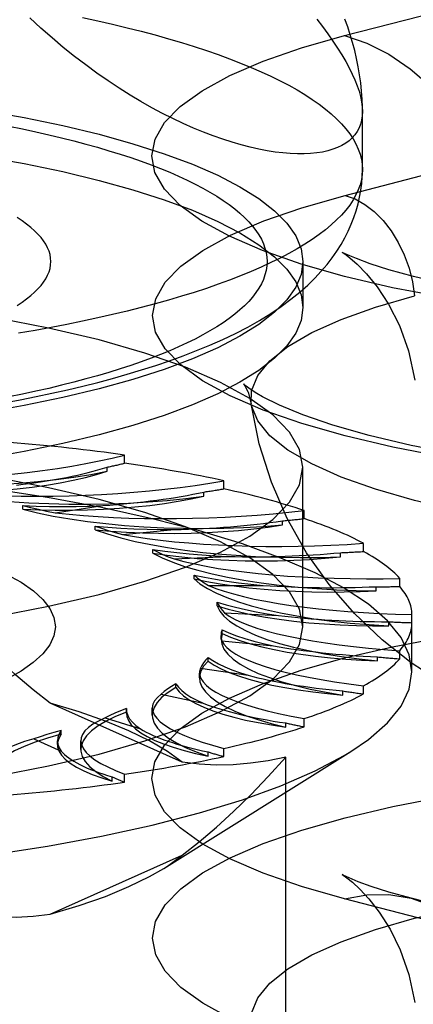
# Model space of a CAD drawing. Header units: inches. Extents: x 0 to 212, y 0 to 138.
# Tile 158 of 256: x 45.073 to 45.321, y 99.492 to 100.111. Entities that reach past the tile are written whole.
import ezdxf

# ---------------------------------------------------------------- set-up
doc = ezdxf.new("R2010")
doc.units = ezdxf.units.IN
doc.header["$LTSCALE"] = 11.6875
doc.header["$MEASUREMENT"] = 0
doc.linetypes.add('HIDDEN', pattern=[0.2, 0.1, -0.1])
doc.layers.get('0').update_dxf_attribs({"linetype": 'CONTINUOUS'})
doc.layers.add('DEFAULT_2', color=8, linetype='HIDDEN')

msp = doc.modelspace()

# ---------------------------------------------------------------- linework, layer by layer
at = {"color": 7, "linetype": 'Continuous'}
for p, q in [((45.2885, 100.01695), (45.2885, 100.05348)), ((45.251, 99.94141), (45.251, 99.93002))]:
    msp.add_line(p, q, dxfattribs=at)
for points in [[(45.2885, 100.05348), (45.28837, 100.05066), (45.28798, 100.04799), (45.28732, 100.04545), (45.28641, 100.04307), (45.28523, 100.04083), (45.2838, 100.03874), (45.28211, 100.03681), (45.28017, 100.03504), (45.27798, 100.03343), (45.27554, 100.03198), (45.27286, 100.0307), (45.26993, 100.0296), (45.26677, 100.02866), (45.26338, 100.02791), (45.25976, 100.02733), (45.25592, 100.02694), (45.25186, 100.02674), (45.24759, 100.02673), (45.24312, 100.02692), (45.23844, 100.02731), (45.23357, 100.0279), (45.22852, 100.0287), (45.22329, 100.02971), (45.21788, 100.03093), (45.21231, 100.03238), (45.20658, 100.03404), (45.2007, 100.03593), (45.19468, 100.03805), (45.18852, 100.04041), (45.18223, 100.043), (45.17582, 100.04583), (45.16931, 100.04891), (45.1627, 100.05223), (45.156, 100.0558), (45.14921, 100.05963), (45.14236, 100.06372), (45.13544, 100.06807), (45.12847, 100.07268), (45.12146, 100.07755), (45.11443, 100.08269), (45.10738, 100.08809), (45.10033, 100.09376), (45.09329, 100.09971), (45.08625, 100.10593), (45.07925, 100.11242)], [(45.2885, 100.05348), (45.28848, 100.05615), (45.2883, 100.0612), (45.28795, 100.06627), (45.28743, 100.07137), (45.28674, 100.07648), (45.28588, 100.0816), (45.28485, 100.08671), (45.28366, 100.09178), (45.28233, 100.0968), (45.28086, 100.10172), (45.27926, 100.1066), (45.27752, 100.11144)], [(45.06301, 99.87007), (45.07321, 99.87198), (45.08327, 99.87399), (45.09319, 99.87608), (45.10296, 99.87827), (45.11258, 99.88055), (45.12206, 99.88293), (45.13139, 99.88542), (45.14056, 99.88802), (45.14959, 99.89073), (45.15846, 99.89356), (45.1672, 99.89653), (45.17578, 99.89963), (45.18423, 99.9029), (45.19252, 99.90633), (45.20065, 99.90995), (45.20859, 99.91376), (45.21633, 99.91778), (45.22376, 99.92196), (45.23084, 99.92631), (45.23747, 99.93077), (45.24356, 99.93525), (45.24912, 99.93974), (45.25412, 99.94417), (45.25862, 99.94855), (45.26265, 99.95286), (45.26628, 99.95712), (45.26954, 99.96135), (45.27248, 99.96555), (45.27513, 99.96976), (45.27751, 99.97396), (45.27963, 99.97817), (45.28151, 99.9824), (45.28315, 99.98663), (45.28457, 99.99089), (45.28577, 99.99519), (45.28676, 99.99951), (45.28752, 100.00384), (45.28806, 100.00818), (45.28839, 100.01256), (45.2885, 100.01695)], [(45.2885, 100.01695), (45.28834, 100.01373), (45.28785, 100.01052), (45.28704, 100.0073), (45.2859, 100.0041), (45.28444, 100.0009), (45.28265, 99.99772), (45.28055, 99.99455), (45.27812, 99.99139), (45.27538, 99.98825), (45.27231, 99.98513), (45.26894, 99.98203), (45.26525, 99.97896), (45.26125, 99.97591), (45.25695, 99.97289), (45.25234, 99.9699), (45.24743, 99.96695), (45.24223, 99.96402), (45.23673, 99.96114), (45.23094, 99.95829), (45.22486, 99.95548), (45.2185, 99.95272), (45.21187, 99.94999), (45.20496, 99.94732), (45.19778, 99.94469), (45.19034, 99.94211), (45.18264, 99.93958), (45.17469, 99.93711), (45.16649, 99.93469), (45.15805, 99.93232), (45.14938, 99.93002), (45.14047, 99.92777), (45.13134, 99.92559), (45.12199, 99.92347), (45.11243, 99.92141), (45.10266, 99.91942), (45.0927, 99.91749), (45.08254, 99.91563), (45.0722, 99.91385)], [(45.251, 99.93002), (45.24988, 99.92194), (45.24655, 99.9139), (45.241, 99.90595), (45.23328, 99.89812), (45.22341, 99.89045), (45.21146, 99.88298), (45.19748, 99.87575), (45.18155, 99.8688), (45.16373, 99.86216), (45.14414, 99.85587), (45.12286, 99.84995), (45.1, 99.84444), (45.07568, 99.83937), (45.05003, 99.83476), (45.02317, 99.83064), (44.99524, 99.82702), (44.96639, 99.82392)], [(45.23579, 99.92964), (45.23328, 99.92709), (45.22341, 99.91942), (45.21146, 99.91196), (45.19748, 99.90473), (45.18155, 99.89778), (45.16373, 99.89114), (45.14414, 99.88484), (45.12286, 99.87893), (45.1, 99.87342), (45.07568, 99.86835), (45.05003, 99.86374), (45.02317, 99.85961), (44.99524, 99.85599), (44.96639, 99.8529)]]:
    msp.add_lwpolyline(points, dxfattribs=at)
at = {"layer": 'DEFAULT_2', "color": 8, "linetype": 'HIDDEN'}
for p, q in [((45.27729, 100.10117), (45.51024, 100.16146)), ((47.376, 100.09427), (43.1975, 100.09427)), ((45.27759, 100.00064), (45.51055, 100.06093)), ((45.251, 99.95899), (45.251, 99.94141)), ((45.13888, 99.83205), (45.13888, 99.8372)), ((45.12783, 99.82697), (45.12783, 99.82954)), ((45.251, 99.7291), (45.251, 99.82956)), ((45.20127, 99.81591), (45.20127, 99.82105)), ((45.18869, 99.81136), (45.18869, 99.81393)), ((45.07481, 99.80304), (45.07481, 99.80538)), ((45.09524, 99.80092), (45.12514, 99.80539)), ((45.25189, 99.7972), (45.25189, 99.80234)), ((45.23815, 99.79325), (45.23815, 99.79582)), ((45.12042, 99.79018), (45.12042, 99.79251)), ((45.13755, 99.7872), (45.16999, 99.79026)), ((45.28918, 99.7765), (45.28918, 99.78164)), ((45.15671, 99.77545), (45.15671, 99.77779)), ((45.27471, 99.77319), (45.27471, 99.77576)), ((45.17001, 99.77179), (45.20401, 99.77334)), ((45.18257, 99.75933), (45.18257, 99.76166)), ((45.31201, 99.75444), (45.31201, 99.75958)), ((45.19164, 99.75516), (45.22616, 99.75516)), ((45.29725, 99.75179), (45.29725, 99.75436)), ((45.19721, 99.74228), (45.19721, 99.74462)), ((47.251, 99.73916), (43.1975, 99.73916)), ((45.20178, 99.7378), (45.23577, 99.73625)), ((45.30509, 99.7297), (45.30509, 99.73227)), ((45.3197, 99.70075), (45.3197, 99.73683)), ((45.20019, 99.72484), (45.19959, 99.72125)), ((45.20019, 99.72484), (45.20019, 99.72717)), ((45.19959, 99.72126), (45.19959, 99.7236)), ((45.20012, 99.72026), (45.23256, 99.7172)), ((43.1975, 99.71224), (47.251, 99.71224)), ((45.31201, 99.70894), (45.31201, 99.71408)), ((45.19143, 99.70752), (45.19143, 99.70986)), ((45.298, 99.7076), (45.298, 99.71017)), ((45.18603, 99.69691), (45.18603, 99.7)), ((45.18671, 99.70305), (45.21661, 99.69858)), ((45.17118, 99.69086), (45.17118, 99.6932)), ((45.27619, 99.68615), (45.27619, 99.68872)), ((45.28918, 99.68688), (45.28918, 99.69202)), ((45.16197, 99.68671), (45.18841, 99.68096)), ((45.17513, 99.64385), (45.09212, 99.68107)), ((45.14004, 99.67476), (45.14006, 99.67771)), ((45.14007, 99.6777), (45.14005, 99.67709)), ((45.14006, 99.67537), (45.14005, 99.67476)), ((45.15633, 99.67354), (45.15633, 99.67795)), ((45.12663, 99.67173), (45.14882, 99.66488)), ((45.25189, 99.66618), (45.25189, 99.67132)), ((45.09903, 99.66151), (45.09903, 99.66385)), ((45.24031, 99.66601), (45.24031, 99.66858)), ((45.08178, 99.65856), (45.09905, 99.65082)), ((45.0966, 99.65501), (45.0966, 99.65735)), ((45.11141, 99.65185), (45.11141, 99.65742)), ((45.16352, 99.5771), (45.28117, 99.65062)), ((45.19147, 99.64779), (45.19147, 99.65036)), ((45.20127, 99.64748), (45.20127, 99.65262)), ((45.24033, 99.33437), (45.24033, 99.64707)), ((45.13115, 99.63204), (45.13115, 99.63461)), ((45.13888, 99.63133), (45.13888, 99.63647)), ((45.09212, 99.54818), (45.17513, 99.5854)), ((45.51024, 99.49766), (45.27729, 99.55795)), ((45.55208, 99.49802), (45.31913, 99.55831))]:
    msp.add_line(p, q, dxfattribs=at)
for points in [[(45.11243, 100.11249), (45.12199, 100.11043), (45.13134, 100.10831), (45.14047, 100.10613), (45.14938, 100.10388), (45.15805, 100.10158), (45.16649, 100.09921), (45.17469, 100.09679), (45.18264, 100.09432), (45.19034, 100.09179), (45.19778, 100.08921), (45.20496, 100.08658), (45.21187, 100.08391), (45.2185, 100.08119), (45.22486, 100.07842), (45.23094, 100.07561), (45.23673, 100.07276), (45.24223, 100.06988), (45.24743, 100.06695), (45.25234, 100.064), (45.25695, 100.06101), (45.26125, 100.05799), (45.26525, 100.05494), (45.26894, 100.05187), (45.27231, 100.04877), (45.27538, 100.04565), (45.27812, 100.04251), (45.28055, 100.03935), (45.28265, 100.03618), (45.28444, 100.033), (45.2859, 100.0298), (45.28704, 100.0266), (45.28785, 100.02338), (45.28834, 100.02017), (45.2885, 100.01695)], [(45.25976, 100.11156), (45.26338, 100.10681), (45.26677, 100.10218), (45.26993, 100.09767), (45.27286, 100.09329), (45.27554, 100.08903), (45.27798, 100.08489), (45.28017, 100.08089), (45.28211, 100.077), (45.2838, 100.07325), (45.28523, 100.06962), (45.28641, 100.06613), (45.28732, 100.06276), (45.28798, 100.05953), (45.28837, 100.05644), (45.2885, 100.05348)], [(45.3401, 99.93626), (45.30744, 99.94253), (45.27729, 99.9496), (45.24998, 99.9574), (45.22574, 99.96586), (45.20485, 99.97489), (45.18746, 99.98441), (45.17379, 99.99432), (45.16391, 100.00453), (45.15798, 100.01495), (45.156, 100.02546), (45.15804, 100.03598), (45.16403, 100.04639), (45.17396, 100.0566), (45.18768, 100.0665), (45.20517, 100.07602), (45.22609, 100.08505), (45.25009, 100.09341), (45.27729, 100.10117)], [(45.27729, 100.10117), (45.29132, 100.09639), (45.30516, 100.0894), (45.31861, 100.08028), (45.33146, 100.06917), (45.34355, 100.05623), (45.3547, 100.04163), (45.36475, 100.0256), (45.37356, 100.00834), (45.38101, 99.99012), (45.38698, 99.97118), (45.3914, 99.9518)], [(44.8135, 100.07223), (44.84479, 100.07194), (44.87576, 100.07108), (44.9065, 100.06964), (44.93676, 100.06764), (44.96639, 100.06509), (44.99524, 100.062), (45.02317, 100.05838), (45.05003, 100.05425), (45.07568, 100.04964), (45.1, 100.04457), (45.12286, 100.03906), (45.14414, 100.03315), (45.16373, 100.02685), (45.18155, 100.02021), (45.19748, 100.01326), (45.21146, 100.00603), (45.22341, 99.99857), (45.23328, 99.9909), (45.241, 99.98306), (45.24655, 99.97511), (45.24988, 99.96707), (45.251, 99.95899)], [(44.8135, 100.04325), (44.84479, 100.04296), (44.87576, 100.0421), (44.9065, 100.04066), (44.93676, 100.03866), (44.96639, 100.03611), (44.99524, 100.03302), (45.02317, 100.0294), (45.05003, 100.02528), (45.07568, 100.02066), (45.1, 100.01559), (45.12286, 100.01008), (45.14414, 100.00417), (45.16373, 99.99787), (45.18155, 99.99124), (45.19748, 99.98428), (45.21146, 99.97706), (45.22341, 99.96959), (45.23328, 99.96192), (45.241, 99.95409), (45.24655, 99.94613), (45.24988, 99.9381), (45.251, 99.93002)], [(45.06614, 100.04421), (45.07467, 100.04247), (45.08302, 100.04067), (45.09119, 100.03882), (45.09917, 100.03691), (45.10695, 100.03495), (45.11453, 100.03293), (45.1219, 100.03087), (45.12907, 100.02875), (45.13602, 100.02659), (45.14274, 100.02438), (45.14924, 100.02213), (45.15551, 100.01983), (45.16155, 100.01749), (45.16735, 100.01512), (45.1729, 100.0127), (45.17821, 100.01025), (45.18327, 100.00776), (45.18807, 100.00524), (45.19262, 100.00268), (45.19691, 100.0001), (45.20094, 99.99749), (45.2047, 99.99485), (45.20819, 99.99219), (45.21141, 99.9895), (45.21436, 99.98679), (45.21703, 99.98407), (45.21943, 99.98133), (45.22155, 99.97857), (45.22339, 99.9758), (45.22495, 99.97301), (45.22623, 99.97022), (45.22722, 99.96742), (45.22793, 99.96462), (45.22836, 99.96181), (45.2285, 99.95899), (45.22836, 99.95618), (45.22793, 99.95337), (45.22722, 99.95057), (45.22623, 99.94777), (45.22495, 99.94498), (45.22339, 99.94219), (45.22155, 99.93942), (45.21943, 99.93666), (45.21703, 99.93392), (45.21436, 99.9312), (45.21141, 99.92849), (45.20819, 99.9258), (45.2047, 99.92314), (45.20094, 99.9205), (45.19691, 99.91789), (45.19262, 99.91531), (45.18807, 99.91275), (45.18327, 99.91023), (45.17821, 99.90774), (45.1729, 99.90529), (45.16735, 99.90287), (45.16155, 99.9005), (45.15551, 99.89816), (45.14924, 99.89586), (45.14274, 99.89361), (45.13602, 99.8914), (45.12907, 99.88924), (45.12191, 99.88712), (45.11453, 99.88506), (45.10695, 99.88304), (45.09917, 99.88108), (45.09119, 99.87917), (45.08302, 99.87732), (45.07467, 99.87552), (45.06614, 99.87378)], [(45.34034, 99.8359), (45.30771, 99.84216), (45.27759, 99.84922), (45.25032, 99.85702), (45.22611, 99.86546), (45.20524, 99.87449), (45.18786, 99.88399), (45.1742, 99.8939), (45.16434, 99.9041), (45.15841, 99.9145), (45.15643, 99.92501), (45.15847, 99.93551), (45.16445, 99.94591), (45.17437, 99.95611), (45.18808, 99.966), (45.20555, 99.97551), (45.22645, 99.98453), (45.25043, 99.99288), (45.27759, 100.00064)], [(45.27759, 100.00064), (45.2839, 99.99839), (45.29007, 99.99495), (45.29599, 99.99039), (45.30154, 99.98481), (45.30659, 99.97832), (45.31105, 99.97105), (45.31483, 99.96315), (45.31784, 99.95478), (45.32004, 99.94611), (45.32136, 99.93733)], [(45.07133, 99.93141), (45.07443, 99.93343), (45.07729, 99.93548), (45.07991, 99.93755), (45.08229, 99.93964), (45.08442, 99.94174), (45.08631, 99.94387), (45.08795, 99.946), (45.08933, 99.94815), (45.09047, 99.95031), (45.09136, 99.95247), (45.09199, 99.95464), (45.09237, 99.95682), (45.0925, 99.959), (45.09237, 99.96117), (45.09199, 99.96335), (45.09136, 99.96552), (45.09047, 99.96769), (45.08933, 99.96984), (45.08794, 99.97199), (45.08631, 99.97413), (45.08442, 99.97625), (45.08229, 99.97836), (45.07991, 99.98044), (45.07729, 99.98251), (45.07443, 99.98456), (45.07133, 99.98659)], [(45.2805, 99.96256), (45.27915, 99.96317), (45.27627, 99.96456), (45.27581, 99.96481), (45.27739, 99.96377), (45.28062, 99.96133), (45.2853, 99.95724), (45.29114, 99.95124), (45.29781, 99.94302), (45.30492, 99.93217), (45.31174, 99.9187), (45.31751, 99.90271), (45.32152, 99.88428)], [(45.82108, 99.94996), (45.8017, 99.94535), (45.77901, 99.94081), (45.75297, 99.9365), (45.72404, 99.93261), (45.69272, 99.92931), (45.65945, 99.92673), (45.6248, 99.92495), (45.58928, 99.92402), (45.55345, 99.92399), (45.51788, 99.92485), (45.48309, 99.92658), (45.44966, 99.92912), (45.41807, 99.93238), (45.38891, 99.93625), (45.36257, 99.94056), (45.33966, 99.9451), (45.32062, 99.94958), (45.30523, 99.95381), (45.29336, 99.95761), (45.28474, 99.96079), (45.2805, 99.96256)], [(45.251, 99.95899), (45.24988, 99.95092), (45.24655, 99.94288), (45.241, 99.93493), (45.23579, 99.92964)], [(45.251, 99.82956), (45.24888, 99.84066), (45.24259, 99.85165), (45.23215, 99.86243), (45.2177, 99.87289), (45.19933, 99.88294), (45.17727, 99.89247), (45.15168, 99.90139), (45.12286, 99.90963), (45.09104, 99.91709), (45.05656, 99.92371), (45.01973, 99.92942), (44.98092, 99.93417), (44.9405, 99.93791), (44.89885, 99.94062), (44.85659, 99.94224), (44.8135, 99.94279)], [(45.21857, 99.86952), (45.21881, 99.87771), (45.22266, 99.88719), (45.23031, 99.89651), (45.24169, 99.90557), (45.25667, 99.91428), (45.27508, 99.92253), (45.29672, 99.93024), (45.32136, 99.93733)], [(45.22212, 99.87592), (45.21853, 99.87822), (45.21475, 99.88107), (45.21366, 99.88209), (45.21457, 99.88085), (45.21668, 99.8767), (45.21857, 99.86952)], [(45.84695, 99.84936), (45.82046, 99.84312), (45.79091, 99.83741), (45.75849, 99.83232), (45.72366, 99.82799), (45.68693, 99.82454), (45.64874, 99.82203), (45.60957, 99.8205), (45.56992, 99.81999), (45.53026, 99.82051), (45.49109, 99.82205), (45.45288, 99.82457), (45.41613, 99.82804), (45.38128, 99.83238), (45.34884, 99.83749), (45.31918, 99.84325), (45.29279, 99.84948), (45.26995, 99.85598), (45.25106, 99.86246), (45.23632, 99.86855), (45.22555, 99.87394), (45.22212, 99.87592)], [(45.81885, 99.80857), (45.79149, 99.80219), (45.7617, 99.79659), (45.72981, 99.79182), (45.69617, 99.78795), (45.66115, 99.785), (45.62513, 99.78302), (45.58852, 99.78202), (45.55169, 99.78202), (45.51507, 99.78302), (45.47906, 99.785), (45.44404, 99.78795), (45.4104, 99.79182), (45.37851, 99.79659), (45.34872, 99.80219), (45.32136, 99.80857), (45.29672, 99.81565), (45.27508, 99.82336), (45.25667, 99.83161), (45.24169, 99.84032), (45.23031, 99.84938), (45.22266, 99.8587), (45.21881, 99.86818), (45.21857, 99.86952)], [(45.33677, 99.69494), (45.31917, 99.70653), (45.30099, 99.72081), (45.28351, 99.73738), (45.2676, 99.75568), (45.25341, 99.77573), (45.24127, 99.79721), (45.23129, 99.8201), (45.22365, 99.8443), (45.21857, 99.86952)], [(45.251, 99.7291), (45.24888, 99.7402), (45.24259, 99.7512), (45.23215, 99.76197), (45.2177, 99.77244), (45.19933, 99.78248), (45.17727, 99.79201), (45.15168, 99.80094), (45.12286, 99.80917), (45.09104, 99.81663), (45.05656, 99.82325), (45.01973, 99.82896), (44.98092, 99.83372), (44.9405, 99.83746), (44.89885, 99.84016), (44.85659, 99.84178), (44.8135, 99.84234)], [(45.3197, 99.70075), (45.31797, 99.71157), (45.3128, 99.72232), (45.30421, 99.73292), (45.29228, 99.7433), (45.27707, 99.75338), (45.25869, 99.76311), (45.23728, 99.77241), (45.21297, 99.78123), (45.18593, 99.78949), (45.15634, 99.79715), (45.12442, 99.80414), (45.09037, 99.81044), (45.05443, 99.81598), (45.01684, 99.82074), (44.97786, 99.82467), (44.93777, 99.82776), (44.89682, 99.82998), (44.8553, 99.83132), (44.8135, 99.83177)], [(44.8135, 99.71633), (44.85659, 99.71688), (44.89885, 99.7185), (44.9405, 99.72121), (44.98092, 99.72495), (45.01973, 99.7297), (45.05656, 99.73541), (45.09104, 99.74203), (45.12286, 99.74949), (45.15168, 99.75773), (45.17727, 99.76665), (45.19933, 99.77618), (45.2177, 99.78623), (45.23215, 99.79669), (45.24259, 99.80747), (45.24888, 99.81846), (45.251, 99.82956)], [(44.9614, 99.82172), (44.97308, 99.82045), (44.98504, 99.81944), (44.99731, 99.81867), (45.00978, 99.81816), (45.02236, 99.81791), (45.03498, 99.81791), (45.04756, 99.81818), (45.06001, 99.8187), (45.07227, 99.81948), (45.08424, 99.82051), (45.09586, 99.82179), (45.10705, 99.82329), (45.1177, 99.82502), (45.12783, 99.82697)], [(45.02126, 99.81367), (45.03153, 99.81372), (45.04168, 99.81398), (45.05175, 99.81445), (45.06165, 99.81512), (45.07131, 99.81598), (45.08069, 99.81704), (45.08972, 99.81828), (45.09835, 99.8197), (45.10652, 99.82129), (45.1142, 99.82304), (45.12129, 99.82493), (45.12783, 99.82697)], [(45.02126, 99.81367), (45.03192, 99.81189), (45.04302, 99.81036), (45.05459, 99.80905), (45.06652, 99.80799), (45.07874, 99.80717), (45.09117, 99.80661), (45.10374, 99.80631), (45.11636, 99.80626), (45.12895, 99.80648), (45.14143, 99.80696), (45.15373, 99.80769), (45.16576, 99.80867), (45.1774, 99.80989), (45.18869, 99.81136)], [(45.07481, 99.80304), (45.08496, 99.80264), (45.09513, 99.80244), (45.10536, 99.80245), (45.11556, 99.80266), (45.12566, 99.80308), (45.1356, 99.80369), (45.14533, 99.80451), (45.15478, 99.80552), (45.1639, 99.80672), (45.17263, 99.8081), (45.18088, 99.80964), (45.18869, 99.81136)], [(45.07483, 99.80538), (45.08319, 99.80503), (45.09158, 99.80482), (45.1, 99.80475), (45.10842, 99.80483), (45.11679, 99.80504), (45.12514, 99.80539)], [(45.07483, 99.80538), (45.07966, 99.80418), (45.08468, 99.80304), (45.08987, 99.80195), (45.09524, 99.80092)], [(45.07481, 99.80304), (45.08412, 99.80082), (45.09402, 99.79881), (45.10453, 99.797), (45.11557, 99.79542), (45.12706, 99.79406), (45.13893, 99.79295), (45.1511, 99.79209), (45.1635, 99.79148), (45.17604, 99.79113), (45.18866, 99.79104), (45.20126, 99.7912), (45.21377, 99.79163), (45.22605, 99.79231), (45.23815, 99.79325)], [(45.12042, 99.79018), (45.13015, 99.78932), (45.14003, 99.78867), (45.15011, 99.78821), (45.16029, 99.78797), (45.17052, 99.78792), (45.18073, 99.78809), (45.19085, 99.78845), (45.20084, 99.78902), (45.21062, 99.7898), (45.22014, 99.79076), (45.22931, 99.79191), (45.23815, 99.79325)], [(45.12042, 99.79018), (45.1281, 99.78757), (45.1365, 99.78514), (45.14564, 99.78289), (45.15544, 99.78083), (45.16585, 99.77899), (45.17679, 99.77736), (45.1882, 99.77596), (45.2, 99.7748), (45.21212, 99.77389), (45.22448, 99.77324), (45.23701, 99.77283), (45.24961, 99.77269), (45.26216, 99.77281), (45.27471, 99.77319)], [(45.12044, 99.79251), (45.12439, 99.79111), (45.12856, 99.78976), (45.13295, 99.78846), (45.13755, 99.7872)], [(45.12044, 99.79251), (45.12844, 99.79179), (45.13656, 99.79121), (45.1448, 99.79076), (45.15314, 99.79046), (45.16153, 99.79029), (45.16999, 99.79026)], [(45.15671, 99.77545), (45.16252, 99.77254), (45.16916, 99.76977), (45.17665, 99.76715), (45.18493, 99.76468), (45.19394, 99.76239), (45.20362, 99.7603), (45.21392, 99.75841), (45.22476, 99.75674), (45.23609, 99.7553), (45.24782, 99.75409), (45.25989, 99.75314), (45.2722, 99.75243), (45.28464, 99.75198), (45.29725, 99.75179)], [(45.15671, 99.77545), (45.16571, 99.77418), (45.17501, 99.77309), (45.18463, 99.77219), (45.19449, 99.77149), (45.20453, 99.77098), (45.21469, 99.77069), (45.22491, 99.77059), (45.23513, 99.77071), (45.24528, 99.77103), (45.25531, 99.77155), (45.2651, 99.77227), (45.27471, 99.77319)], [(45.15672, 99.77779), (45.15968, 99.77623), (45.16288, 99.77471), (45.16632, 99.77323), (45.17001, 99.77179)], [(45.15672, 99.77779), (45.16412, 99.77672), (45.17172, 99.77578), (45.17955, 99.77497), (45.18755, 99.7743), (45.1957, 99.77375), (45.20401, 99.77334)], [(45.06449, 99.76232), (45.0738, 99.75711), (45.0815, 99.75172), (45.08752, 99.7462), (45.09186, 99.74057), (45.09446, 99.73487), (45.09534, 99.72914), (45.09446, 99.72341), (45.09185, 99.71771), (45.08751, 99.71208), (45.08148, 99.70655), (45.07378, 99.70117), (45.06447, 99.69595)], [(45.18257, 99.75933), (45.18633, 99.7562), (45.19102, 99.75317), (45.19663, 99.75025), (45.20313, 99.74745), (45.21047, 99.74479), (45.2186, 99.74229), (45.22747, 99.73997), (45.23703, 99.73784), (45.24722, 99.73591), (45.25796, 99.7342), (45.2692, 99.73271), (45.28086, 99.73146), (45.29281, 99.73046), (45.30509, 99.7297)], [(45.18257, 99.75933), (45.19057, 99.75766), (45.199, 99.75617), (45.20787, 99.75486), (45.21711, 99.75372), (45.22666, 99.75277), (45.23647, 99.75202), (45.24647, 99.75147), (45.25661, 99.75113), (45.26682, 99.75098), (45.27704, 99.75105), (45.28718, 99.75132), (45.29725, 99.75179)], [(45.18258, 99.76166), (45.18445, 99.76), (45.18658, 99.75836), (45.18897, 99.75674), (45.19164, 99.75516)], [(45.18258, 99.76166), (45.18915, 99.76028), (45.196, 99.75901), (45.20317, 99.75786), (45.21059, 99.75683), (45.21825, 99.75593), (45.22616, 99.75516)], [(45.09212, 99.68107), (45.08131, 99.68952), (45.07047, 99.69874), (45.05962, 99.7087), (45.0487, 99.71944), (45.03762, 99.73097), (45.02643, 99.7433)], [(45.19722, 99.74462), (45.19794, 99.74289), (45.19894, 99.74118), (45.20022, 99.73948), (45.20178, 99.7378)], [(45.19722, 99.74462), (45.20276, 99.74296), (45.20866, 99.7414), (45.21494, 99.73995), (45.22157, 99.7386), (45.22851, 99.73737), (45.23577, 99.73625)], [(45.19721, 99.74228), (45.19882, 99.73903), (45.2014, 99.73584), (45.20497, 99.73271), (45.20949, 99.72966), (45.21493, 99.72671), (45.22126, 99.72388), (45.22845, 99.7212), (45.23643, 99.71867), (45.24517, 99.71631), (45.2546, 99.71414), (45.26467, 99.71218), (45.27531, 99.71042), (45.28641, 99.7089), (45.298, 99.7076)], [(45.19721, 99.74228), (45.20398, 99.74028), (45.21128, 99.73844), (45.21913, 99.73674), (45.22747, 99.73521), (45.23624, 99.73385), (45.24539, 99.73267), (45.25488, 99.73168), (45.26463, 99.73088), (45.27459, 99.73028), (45.2847, 99.72988), (45.29486, 99.72969), (45.30509, 99.7297)], [(44.8135, 99.61587), (44.85659, 99.61643), (44.89885, 99.61805), (44.9405, 99.62075), (44.98092, 99.62449), (45.01973, 99.62925), (45.05656, 99.63495), (45.09104, 99.64158), (45.12286, 99.64904), (45.15168, 99.65727), (45.17727, 99.6662), (45.19933, 99.67573), (45.2177, 99.68577), (45.23215, 99.69624), (45.24259, 99.70701), (45.24888, 99.71801), (45.251, 99.7291)], [(45.2002, 99.72717), (45.19975, 99.72544), (45.19959, 99.7236)], [(45.20019, 99.72484), (45.20552, 99.72256), (45.21147, 99.72042), (45.21806, 99.71839), (45.22524, 99.71651), (45.23297, 99.71478), (45.2412, 99.7132), (45.24987, 99.7118), (45.25894, 99.71058), (45.26835, 99.70954), (45.27803, 99.70869), (45.28791, 99.70805), (45.298, 99.7076)], [(45.2002, 99.72717), (45.20454, 99.72529), (45.20932, 99.72349), (45.21453, 99.72178), (45.22015, 99.72015), (45.22616, 99.71863), (45.23256, 99.7172)], [(45.27729, 99.55795), (45.25009, 99.56571), (45.22609, 99.57407), (45.20516, 99.5831), (45.18768, 99.59262), (45.17396, 99.60253), (45.16403, 99.61273), (45.15804, 99.62314), (45.156, 99.63366), (45.15798, 99.64417), (45.16391, 99.65459), (45.17379, 99.6648), (45.18746, 99.67472), (45.20485, 99.68423), (45.22574, 99.69327), (45.24998, 99.70172), (45.27729, 99.70952), (45.30744, 99.71659), (45.3401, 99.72286)], [(45.19959, 99.7236), (45.19971, 99.72198), (45.20012, 99.72026)], [(45.19959, 99.72125), (45.2, 99.71831), (45.20141, 99.71506), (45.20382, 99.71185), (45.2072, 99.70871), (45.21154, 99.70564), (45.21681, 99.70267), (45.22297, 99.69982), (45.23, 99.69711), (45.23783, 99.69455), (45.24643, 99.69216), (45.25573, 99.68995), (45.26564, 99.68795), (45.27619, 99.68615)], [(45.19143, 99.70752), (45.18864, 99.70432), (45.18686, 99.7011), (45.18607, 99.69784), (45.18603, 99.69691)], [(45.19144, 99.70986), (45.18983, 99.70817), (45.18851, 99.70648), (45.18747, 99.70477), (45.18671, 99.70305)], [(45.19143, 99.70752), (45.19515, 99.70504), (45.19957, 99.70266), (45.2047, 99.70038), (45.21051, 99.6982), (45.21696, 99.69614), (45.224, 99.69422), (45.2316, 99.69245), (45.23971, 99.69084), (45.24828, 99.68939), (45.25726, 99.68813), (45.26655, 99.68705), (45.27619, 99.68615)], [(45.19144, 99.70986), (45.19445, 99.70781), (45.19794, 99.70582), (45.20192, 99.7039), (45.20637, 99.70205), (45.21126, 99.70028), (45.21661, 99.69858)], [(45.28117, 99.65062), (45.29228, 99.65821), (45.30421, 99.66859), (45.3128, 99.67919), (45.31797, 99.68994), (45.3197, 99.70075)], [(45.18603, 99.69691), (45.18628, 99.69457), (45.18751, 99.69132), (45.18972, 99.68811), (45.19292, 99.68495), (45.19708, 99.68186), (45.20218, 99.67887), (45.20817, 99.676), (45.21504, 99.67326), (45.22272, 99.67067), (45.23114, 99.66826), (45.24031, 99.66601)], [(45.17118, 99.69086), (45.16629, 99.68784), (45.16237, 99.68475), (45.15941, 99.68157), (45.15743, 99.67834), (45.15645, 99.67509), (45.15633, 99.67353)], [(45.17118, 99.6932), (45.16848, 99.69161), (45.16604, 99.69), (45.16387, 99.68837), (45.16197, 99.68671)], [(45.17118, 99.6932), (45.17278, 99.69105), (45.17489, 99.68894), (45.17752, 99.68686), (45.18065, 99.68484), (45.18428, 99.68287), (45.18841, 99.68096)], [(45.17118, 99.69086), (45.17318, 99.68826), (45.17594, 99.68572), (45.17946, 99.68323), (45.18372, 99.68082), (45.18869, 99.67851), (45.19434, 99.6763), (45.20063, 99.67422), (45.20753, 99.67226), (45.21501, 99.67046), (45.22299, 99.66881), (45.23142, 99.66733), (45.24031, 99.66601)], [(45.17513, 99.64385), (45.16581, 99.65068), (45.15465, 99.65727), (45.1416, 99.66365), (45.12678, 99.66977), (45.11029, 99.67557), (45.09212, 99.68107)], [(45.14006, 99.67537), (45.13322, 99.67261), (45.12728, 99.66974), (45.12223, 99.66675), (45.11812, 99.66366), (45.11497, 99.6605), (45.1128, 99.65728), (45.11163, 99.65402), (45.11141, 99.65185)], [(45.14007, 99.6777), (45.13633, 99.67626), (45.13285, 99.67479), (45.12962, 99.67328), (45.12663, 99.67173)], [(45.14005, 99.67709), (45.14019, 99.67551), (45.14085, 99.67334), (45.14205, 99.67118), (45.14378, 99.66905), (45.14604, 99.66695), (45.14882, 99.66488)], [(45.14005, 99.67476), (45.14028, 99.67271), (45.14129, 99.67009), (45.1431, 99.66748), (45.14567, 99.66492), (45.14902, 99.66242), (45.1531, 99.65999), (45.1579, 99.65765), (45.16339, 99.65542), (45.16953, 99.6533), (45.17629, 99.65132), (45.1836, 99.64948), (45.19147, 99.64779)], [(45.15633, 99.67353), (45.15647, 99.67182), (45.1575, 99.66857), (45.15953, 99.66534), (45.16255, 99.66217), (45.16652, 99.65907), (45.17145, 99.65606), (45.17727, 99.65317), (45.18394, 99.65041), (45.19147, 99.64779)], [(45.09902, 99.66384), (45.09438, 99.66259), (45.08996, 99.6613), (45.08576, 99.65995), (45.08178, 99.65856)], [(45.09902, 99.66384), (45.09768, 99.66168), (45.09687, 99.65951), (45.0966, 99.65735)], [(45.09903, 99.66151), (45.09043, 99.6591), (45.08266, 99.65654), (45.07568, 99.65382), (45.06955, 99.65096), (45.06433, 99.64799), (45.06004, 99.64492), (45.05671, 99.64177), (45.05435, 99.63856), (45.05299, 99.63531), (45.05262, 99.63252)], [(45.09903, 99.66151), (45.09746, 99.65888), (45.09669, 99.65625), (45.0966, 99.65501)], [(45.0966, 99.65735), (45.09688, 99.65515), (45.09769, 99.65298), (45.09905, 99.65082)], [(44.8135, 99.56974), (44.8553, 99.57019), (44.89682, 99.57153), (44.93777, 99.57375), (44.97786, 99.57684), (45.01684, 99.58077), (45.05443, 99.58553), (45.09037, 99.59107), (45.12442, 99.59737), (45.15634, 99.60436), (45.18593, 99.61202), (45.21297, 99.62028), (45.23728, 99.6291), (45.25869, 99.6384), (45.27707, 99.64813), (45.28117, 99.65062)], [(45.0966, 99.65501), (45.09672, 99.6536), (45.09754, 99.65097), (45.09915, 99.64835), (45.10154, 99.64578), (45.1047, 99.64326), (45.10861, 99.64081), (45.11324, 99.63845), (45.11856, 99.6362), (45.12453, 99.63406), (45.13115, 99.63204)], [(45.11141, 99.65185), (45.11147, 99.65076), (45.11231, 99.6475), (45.11414, 99.64427), (45.11698, 99.64109), (45.12077, 99.63797), (45.12549, 99.63496), (45.13115, 99.63204)], [(45.17513, 99.5854), (45.18586, 99.59379), (45.19662, 99.60293), (45.20739, 99.6128), (45.21824, 99.62344), (45.22923, 99.63487), (45.24033, 99.64707)], [(45.24033, 99.64707), (45.22912, 99.64482), (45.21807, 99.64324), (45.20721, 99.64233), (45.19647, 99.64212), (45.18577, 99.64263), (45.17513, 99.64385)], [(45.27759, 99.45757), (45.25043, 99.46532), (45.22645, 99.47368), (45.20555, 99.4827), (45.18808, 99.49221), (45.17437, 99.5021), (45.16445, 99.5123), (45.15847, 99.5227), (45.15643, 99.5332), (45.15841, 99.54371), (45.16434, 99.55411), (45.1742, 99.56431), (45.18786, 99.57422), (45.20524, 99.58372), (45.22611, 99.59275), (45.25032, 99.60119), (45.27759, 99.60899), (45.30771, 99.61605), (45.34034, 99.62231)], [(45.16349, 99.57709), (45.16581, 99.57857), (45.17513, 99.5854)], [(45.09212, 99.54818), (45.11029, 99.55368), (45.12678, 99.55948), (45.1416, 99.5656), (45.15465, 99.57198), (45.16349, 99.57709)], [(45.21857, 99.47788), (45.21881, 99.48606), (45.22266, 99.49554), (45.23031, 99.50486), (45.24169, 99.51393), (45.25667, 99.52263), (45.27508, 99.53089), (45.29672, 99.5386), (45.32136, 99.54568), (45.34872, 99.55206), (45.37851, 99.55766), (45.4104, 99.56242), (45.44404, 99.5663), (45.47906, 99.56924), (45.51507, 99.57122), (45.55169, 99.57222), (45.58852, 99.57222), (45.62513, 99.57122), (45.66115, 99.56924), (45.69617, 99.5663), (45.72981, 99.56242), (45.7617, 99.55766), (45.79149, 99.55206), (45.81885, 99.54568)], [(45.2763, 99.5729), (45.27574, 99.57321), (45.27639, 99.5728), (45.27863, 99.57123), (45.28218, 99.5684), (45.28692, 99.56404), (45.29265, 99.55786), (45.29909, 99.5496), (45.30587, 99.53887), (45.31231, 99.52572), (45.31773, 99.51029), (45.32152, 99.49263)], [(45.31913, 99.55831), (45.30514, 99.5622), (45.29411, 99.5657), (45.28586, 99.5687), (45.28019, 99.57105), (45.27691, 99.57259), (45.2763, 99.5729)], [(45.27729, 99.55795), (45.29132, 99.56044), (45.30516, 99.56061), (45.31913, 99.55831)], [(45.31913, 99.55831), (45.33146, 99.55399), (45.34355, 99.54731), (45.3547, 99.53849), (45.36475, 99.52765), (45.37356, 99.51496), (45.38101, 99.50059), (45.38698, 99.48475), (45.3914, 99.46765)], [(45.02643, 99.55151), (45.03773, 99.54921), (45.04887, 99.5476), (45.05981, 99.54667), (45.07063, 99.54644), (45.08141, 99.54695), (45.09212, 99.54818)]]:
    msp.add_lwpolyline(points, dxfattribs=at)
for centre, major_axis, ratio, start_param, end_param in [((44.8135, 99.73683), (0.50618, 0.02385), 0.220754, 0.862266, 1.036798), ((45.02835, 99.85734), (0.15838, 0.00746), 0.220754, -1.848675, -0.808824), ((45.02835, 99.85218), (0.15838, 0.00624), 0.213694, -0.900123, -0.806844), ((44.8135, 99.73683), (0.50619, 0.01994), 0.213694, 0.689712, 0.864245), ((45.02361, 99.84272), (0.13132, 0.00517), 0.213694, -1.21149, -0.662443), ((45.11213, 99.84571), (0.15838, 0.00624), 0.213694, -2.021228, -0.981377), ((45.09992, 99.83148), (0.13132, 0.00401), 0.207977, -1.383961, -0.834914), ((45.11213, 99.84055), (0.15838, 0.00484), 0.207977, -1.072594, -0.979315), ((44.8135, 99.73683), (0.50619, 0.01547), 0.207977, 0.517241, 0.691774), ((45.18682, 99.8305), (0.15838, 0.00484), 0.207977, -2.193699, -1.153848), ((45.16754, 99.81698), (0.13133, 0.00274), 0.203768, -1.556389, -1.007342), ((45.18682, 99.82533), (0.15839, 0.00331), 0.203768, -1.245022, -1.151744), ((44.8135, 99.73683), (0.5062, 0.01057), 0.203768, 0.344813, 0.519346), ((45.25018, 99.81216), (0.15839, 0.00331), 0.203768, -2.366128, -1.326277), ((45.22439, 99.79965), (0.13133, 0.00139), 0.201193, -1.728799, -1.179752), ((45.25018, 99.80699), (0.15839, 0.00168), 0.201193, -1.417432, -1.324153), ((44.8135, 99.73683), (0.5062, 0.00536), 0.201193, 0.172403, 0.346936), ((45.30027, 99.79125), (0.15839, 0.00168), 0.201193, -2.538537, -1.498686), ((45.33556, 99.7684), (0.15839, 0), 0.200326, -2.71094, -1.671089), ((45.26877, 99.78004), (0.13133, 0), 0.200326, -1.901202, -1.352155), ((45.30027, 99.78608), (0.15839, 0), 0.200326, -1.589835, -1.496556), ((44.8135, 99.73683), (0.5062, 0), 0.200326, 0, 0.174533), ((45.355, 99.74432), (0.15839, -0.00168), 0.201193, -2.883343, -1.843492), ((45.2993, 99.75873), (0.13133, -0.00139), 0.201193, -2.073605, -1.524558), ((45.33556, 99.76324), (0.15839, -0.00168), 0.201193, -1.762238, -1.66896), ((44.8135, 99.73683), (0.5062, -0.00536), 0.201193, -0.172403, 0.00213), ((45.35798, 99.71973), (0.15839, -0.00331), 0.203768, -3.055753, -2.015902), ((45.31508, 99.73637), (0.13133, -0.00274), 0.203768, -2.246015, -1.696967), ((44.8135, 99.73683), (0.5062, -0.01057), 0.203768, -0.344813, -0.17028), ((45.355, 99.73916), (0.15839, -0.00331), 0.203768, -1.934647, -1.841369), ((45.34442, 99.69538), (0.15838, -0.00484), 0.207977, 3.055004, 4.094855), ((45.31562, 99.71365), (0.13132, -0.00401), 0.207977, -2.418443, -1.869396), ((45.35798, 99.71457), (0.15838, -0.00484), 0.207977, -2.107076, -2.013797), ((45.31472, 99.67201), (0.15838, -0.00624), 0.213694, 2.882533, 3.922384), ((44.8135, 99.73683), (0.50619, -0.01547), 0.207977, -0.517241, -0.342708), ((45.3009, 99.69124), (0.13132, -0.00517), 0.213694, -2.590914, -2.041867), ((45.2698, 99.65032), (0.15838, -0.00746), 0.220754, 2.70998, 3.74983), ((45.27137, 99.66984), (0.13132, -0.00619), 0.220754, -2.763468, -2.21442), ((44.8135, 99.73683), (0.50619, -0.01994), 0.213694, -0.689712, -0.515179), ((45.34442, 99.69021), (0.15838, -0.00624), 0.213694, -2.279547, -2.186269), ((45.21101, 99.63099), (0.15838, -0.00847), 0.228952, 2.537288, 3.577139), ((45.22793, 99.65008), (0.13132, -0.00702), 0.228952, -2.936159, -2.387112), ((45.31472, 99.66684), (0.15838, -0.00746), 0.220754, -2.4521, -2.358822), ((44.8135, 99.73683), (0.50618, -0.02385), 0.220754, -0.862266, -0.687733), ((45.2698, 99.64516), (0.15838, -0.00847), 0.228952, -2.624792, -2.531513), ((44.8135, 99.73683), (0.50617, -0.02706), 0.228952, -1.034957, -0.860424)]:
    msp.add_ellipse(centre, major_axis=major_axis, ratio=ratio, start_param=start_param, end_param=end_param, dxfattribs=at)

doc.saveas('drawing.dxf')
